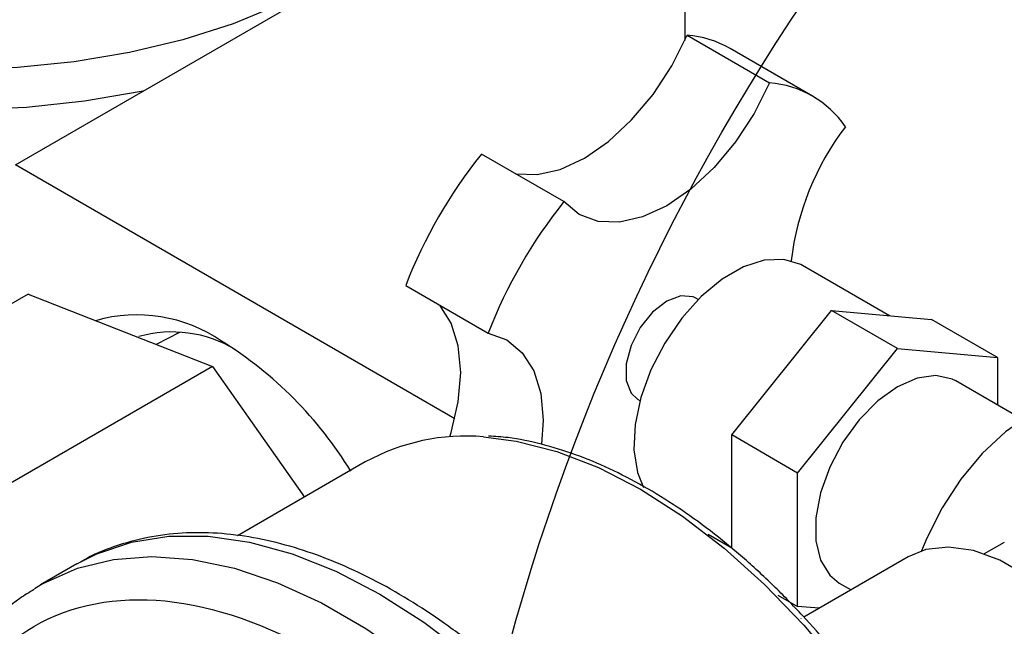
# Model space of a CAD drawing. Header units: inches. Extents: x 5 to 215, y 5 to 165.
# Tile 62 of 74: x 190.25 to 192.36, y 138.93 to 140.23. Entities that reach past the tile are written whole.
import ezdxf

# ---------------------------------------------------------------- set-up
doc = ezdxf.new("R2010")
doc.units = ezdxf.units.IN
doc.header["$LTSCALE"] = 20
doc.header["$MEASUREMENT"] = 0
doc.layers.add('TEXT', color=140, linetype='Continuous', lineweight=25)

msp = doc.modelspace()

# ---------------------------------------------------------------- linework, layer by layer
for p, q in [((191.6766, 143.5136), (191.6766, 140.1825)), ((190.2412, 139.9156), (191.6766, 140.7443)), ((191.6814, 140.1935), (191.8582, 140.0914)), ((191.9502, 140.0631), (191.7734, 140.1652)), ((191.4173, 139.8369), (191.2405, 139.9389)), ((191.1835, 139.3716), (190.2412, 139.9156)), ((192.1155, 139.5924), (191.9291, 139.7)), ((191.0779, 139.6574), (191.2547, 139.5553)), ((190.2683, 139.6388), (189.4728, 139.1796)), ((190.2683, 139.6388), (190.6634, 139.4833)), ((191.7053, 139.6272), (191.7002, 139.6301)), ((191.777, 139.3369), (191.9913, 139.6035)), ((192.1327, 139.5219), (191.9913, 139.6035)), ((191.9913, 139.6035), (192.2056, 139.5844)), ((192.347, 139.5027), (192.2056, 139.5844)), ((190.5931, 139.5568), (190.5429, 139.5307)), ((191.9184, 139.2553), (192.1327, 139.5219)), ((192.1327, 139.5219), (192.347, 139.5027)), ((192.347, 139.5027), (192.347, 139.4011)), ((190.6634, 139.4833), (189.8679, 139.0241)), ((190.6634, 139.4833), (190.8609, 139.2038)), ((192.4008, 139.37), (192.2577, 139.4526)), ((191.5752, 139.4136), (191.5803, 139.4107)), ((191.9184, 139.2553), (191.777, 139.3369)), ((191.777, 139.094), (191.777, 139.3369)), ((190.9912, 139.279), (190.7172, 139.1208)), ((191.9184, 138.9695), (191.9184, 139.2553)), ((191.7267, 139.1241), (191.777, 139.0951)), ((192.3609, 139.1065), (192.3184, 139.082)), ((192.1552, 139.0756), (191.9317, 138.9466)), ((190.3726, 139.0604), (190.2948, 139.0155)), ((190.3726, 139.0604), (190.38, 139.0646)), ((190.282, 139.0078), (190.2948, 139.0155)), ((192.0077, 139.0196), (192.0329, 139.005)), ((191.8762, 138.9939), (191.9184, 138.9695)), ((191.9642, 138.9654), (191.9184, 138.9695)), ((191.9257, 138.9432), (191.9256, 138.9433))]:
    msp.add_line(p, q)
at = {"flags": 128}
for points in [[(189.2449, 140.2694), (189.3319, 140.2163), (189.4286, 140.169), (189.5337, 140.1282), (189.646, 140.0942), (189.764, 140.0676), (189.8864, 140.0487), (190.0117, 140.0377), (190.1382, 140.0346), (190.2646, 140.0397), (190.3893, 140.0527), (190.5108, 140.0736), (190.5171, 140.0749)], [(190.8082, 140.2591), (190.7076, 140.2179), (190.5997, 140.1835), (190.4857, 140.1562), (190.3672, 140.1365), (190.2456, 140.1246), (190.1224, 140.1206), (189.9992, 140.1246), (189.8776, 140.1365), (189.7591, 140.1562), (189.6451, 140.1835), (189.5372, 140.2179), (189.4366, 140.2591)], [(191.3137, 139.8967), (191.3595, 139.8948), (191.4092, 139.9061), (191.461, 139.9301), (191.5127, 139.9659), (191.5624, 140.012), (191.6083, 140.0668), (191.6485, 140.128), (191.6814, 140.1935)], [(191.8582, 140.0914), (191.8252, 140.026), (191.7851, 139.9647), (191.7392, 139.9099), (191.6895, 139.8638), (191.6377, 139.8281), (191.586, 139.8041), (191.5363, 139.7928), (191.4904, 139.7946), (191.4502, 139.8095), (191.4173, 139.8369)], [(191.9291, 139.7), (191.925, 139.7023), (191.8885, 139.7132), (191.8469, 139.7115), (191.8021, 139.697), (191.7562, 139.6705), (191.7114, 139.6333), (191.6698, 139.587), (191.6333, 139.5338), (191.6036, 139.4763), (191.5821, 139.4171), (191.5698, 139.359), (191.5673, 139.3047), (191.5748, 139.2567), (191.5878, 139.224)], [(191.7002, 139.6301), (191.6945, 139.6328), (191.668, 139.6352), (191.6377, 139.6239), (191.6075, 139.6003), (191.5809, 139.5672), (191.5612, 139.5287), (191.5507, 139.4893), (191.5507, 139.4539), (191.5612, 139.4266), (191.5752, 139.4136)], [(191.1729, 139.333), (191.1756, 139.342), (191.1907, 139.4082), (191.1958, 139.4708), (191.1907, 139.5276), (191.1756, 139.5764), (191.1511, 139.6152), (191.1511, 139.6152)], [(191.2547, 139.5553), (191.2949, 139.5405), (191.3279, 139.5131), (191.3524, 139.4743), (191.3675, 139.4256), (191.3726, 139.3688), (191.3691, 139.3173)], [(192.2577, 139.4526), (192.2499, 139.4566), (192.2149, 139.4643), (192.175, 139.4587), (192.1327, 139.4402), (192.0904, 139.4099), (192.0506, 139.3694), (192.0155, 139.3212), (191.9872, 139.2681), (191.9674, 139.2131), (191.9572, 139.1594), (191.9572, 139.1102), (191.9674, 139.0683), (191.9872, 139.0362), (192.0077, 139.0196)], [(192.603, 139.3976), (192.5629, 139.4125), (192.517, 139.4143), (192.4673, 139.403), (192.4155, 139.379), (192.3638, 139.3433), (192.3141, 139.2971), (192.2682, 139.2424), (192.228, 139.1811), (192.1951, 139.1157), (192.184, 139.0885)], [(191.2448, 139.333), (191.3147, 139.3239), (191.4018, 139.3016), (191.491, 139.267), (191.5812, 139.2206), (191.6714, 139.1628), (191.7605, 139.0945), (191.8476, 139.0163), (191.9315, 138.9293), (192.0113, 138.8343), (192.0861, 138.7326), (192.155, 138.6253), (192.2171, 138.5137), (192.2718, 138.3991), (192.3184, 138.2828), (192.3563, 138.1662), (192.3851, 138.0507), (192.4046, 137.9376), (192.4143, 137.8282), (192.4143, 137.7239), (192.4046, 137.6258), (192.3851, 137.5352), (192.3563, 137.4529), (192.3462, 137.4308)], [(190.38, 139.0646), (190.4157, 139.0822), (190.4899, 139.1072), (190.5698, 139.1198), (190.6544, 139.1197), (190.743, 139.1072), (190.8345, 139.0822), (190.928, 139.045), (191.0225, 138.9961)], [(192.6052, 138.2962), (192.629, 138.3132), (192.6604, 138.35), (192.6828, 138.3977), (192.6955, 138.4546), (192.6981, 138.5189), (192.6904, 138.5886), (192.6728, 138.6614), (192.6458, 138.735), (192.6102, 138.8071), (192.5672, 138.8752), (192.5183, 138.9373), (192.4648, 138.9912), (192.4087, 139.0354), (192.3517, 139.0683), (192.2955, 139.089), (192.2421, 139.0967), (192.1932, 139.0912), (192.1552, 139.0756)], [(190.2948, 139.0155), (190.3032, 139.0202), (190.3743, 139.0513), (190.4514, 139.0701), (190.5338, 139.0764), (190.6205, 139.0701), (190.7107, 139.0513), (190.8033, 139.0202), (190.8974, 138.9771), (190.9921, 138.9224), (191.0862, 138.8569), (191.1789, 138.781), (191.269, 138.6957), (191.3558, 138.6019), (191.4381, 138.5005), (191.5153, 138.3927), (191.5863, 138.2795), (191.6506, 138.1622), (191.7074, 138.042), (191.7562, 137.9201), (191.7963, 137.798), (191.8274, 137.6768), (191.8491, 137.5579)], [(191.0225, 138.9961), (191.1171, 138.9359), (191.2106, 138.8651), (191.3021, 138.7844), (191.3907, 138.6947), (191.4753, 138.597), (191.5552, 138.4922), (191.6294, 138.3816), (191.6972, 138.2662), (191.7578, 138.1472), (191.8106, 138.0261), (191.8551, 137.9039), (191.8908, 137.7821), (191.9172, 137.6619), (191.9342, 137.5446), (191.9415, 137.4314), (191.939, 137.3236), (191.9269, 137.2222), (191.9052, 137.1284), (191.8741, 137.0431), (191.8339, 136.9673), (191.7852, 136.9017), (191.7284, 136.8471), (191.6853, 136.8164)]]:
    msp.add_lwpolyline(points, dxfattribs=at)
for centre, radius, start, end in [((191.664, 139.973), 0.2211, 60.3353, 85.475), ((191.8419, 139.8754), 0.2166, 34.3201, 85.6692), ((192.4877, 139.6416), 0.5871, 142.6815, 173.2937), ((192.0734, 139.2704), 1.068, 141.2463, 158.7537), ((192.2501, 139.1683), 1.068, 141.2463, 158.7537), ((190.5014, 139.2723), 0.3219, 55.635, 105.9441), ((190.5771, 139.2939), 0.2637, 59.0881, 105.7956), ((190.2314, 138.8121), 0.855, 31.5229, 58.1063), ((191.2069, 138.8884), 0.4462, 85.1373, 118.9102)]:
    msp.add_arc(centre, radius, start, end)
for points, knots in [([(192.1822, 138.604), (192.1608, 138.6397), (192.1307, 138.6898), (192.0824, 138.7604), (192.0398, 138.8188), (191.9867, 138.8852), (191.9288, 138.951), (191.8663, 139.0153), (191.8001, 139.0762), (191.7312, 139.1326), (191.6602, 139.1834), (191.5879, 139.228), (191.5148, 139.2656), (191.4416, 139.296), (191.3689, 139.3181), (191.3066, 139.3314), (191.2696, 139.3337), (191.2557, 139.3345)], [0, 0, 0, 0, 0.088889, 0.1246, 0.18374, 0.244803, 0.30996, 0.377559, 0.446938, 0.517584, 0.589148, 0.661399, 0.734195, 0.807471, 0.881218, 0.955511, 1, 1, 1, 1]), ([(191.6982, 138.3246), (191.6759, 138.3619), (191.6446, 138.4141), (191.5943, 138.4882), (191.5498, 138.5497), (191.4944, 138.6198), (191.4339, 138.6897), (191.3684, 138.7584), (191.299, 138.824), (191.2264, 138.8852), (191.1513, 138.9411), (191.0745, 138.9908), (190.9965, 139.0337), (190.9179, 139.0693), (190.8391, 139.0969), (190.7608, 139.1163), (190.6833, 139.127), (190.6072, 139.1284), (190.5328, 139.1205), (190.4613, 139.1016), (190.4102, 139.0826), (190.3853, 139.0668), (190.3812, 139.0642)], [0, 0, 0, 0, 0.065031, 0.091322, 0.134859, 0.179863, 0.227931, 0.277851, 0.32914, 0.38142, 0.434436, 0.488014, 0.542036, 0.596432, 0.65115, 0.706173, 0.761519, 0.817247, 0.873493, 0.930505, 0.988689, 1, 1, 1, 1]), ([(190.8953, 136.8567), (190.6646, 136.9899), (190.4434, 137.2234), (190.1172, 137.7884), (190.0255, 138.0968), (190.0255, 138.6295), (190.1172, 138.8321), (190.4434, 139.0205), (190.6646, 138.9986), (190.8953, 138.8654)], [0, 0, 0, 0, 0.25, 0.25, 0.5, 0.5, 0.75, 0.75, 1, 1, 1, 1]), ([(190.2814, 139.0057), (190.271, 138.9996), (190.2377, 138.98), (190.1904, 138.9367), (190.1397, 138.8777), (190.0978, 138.8113), (190.0632, 138.7374), (190.0365, 138.6565), (190.0176, 138.5696), (190.0068, 138.4774), (190.0038, 138.3809), (190.0086, 138.281), (190.0209, 138.1786), (190.0404, 138.0749), (190.0666, 137.9715), (190.0983, 137.8709), (190.133, 137.778), (190.1673, 137.6977), (190.202, 137.624), (190.2352, 137.5595), (190.2591, 137.5172), (190.2691, 137.4996)], [0, 0, 0, 0, 0.02848, 0.091191, 0.149385, 0.208039, 0.267092, 0.3264, 0.385802, 0.445164, 0.504378, 0.563341, 0.621969, 0.68011, 0.737467, 0.793353, 0.845795, 0.890574, 0.926741, 0.969421, 1, 1, 1, 1])]:
    msp.add_open_spline(points, degree=3, knots=knots)
at = {"layer": 'TEXT'}
msp.add_circle((195.8097, 137.66), 4.6728, dxfattribs=at)

doc.saveas('drawing.dxf')
